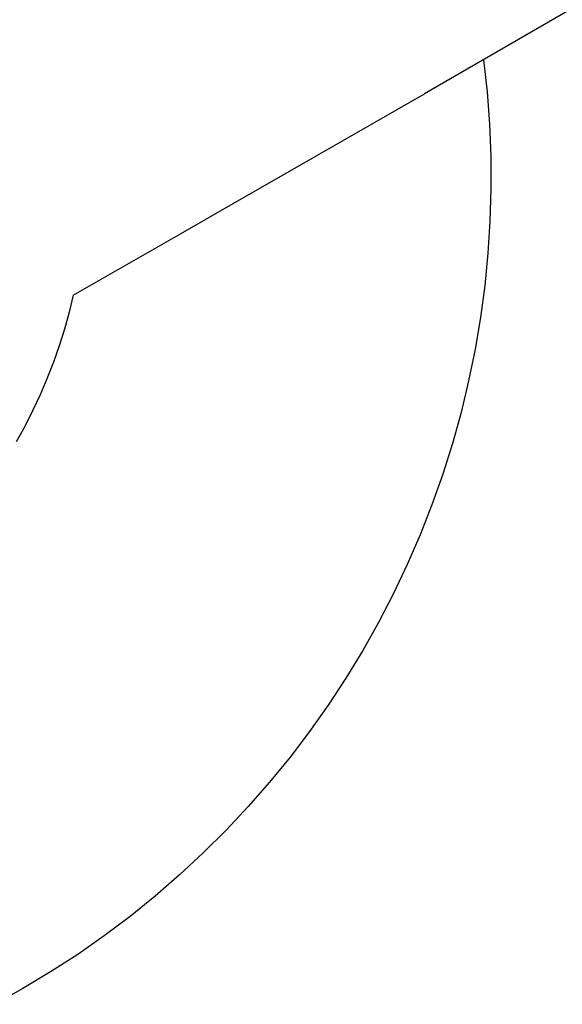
# Model space of a CAD drawing. Header units: millimetres. Extents: x 10636 to 13134, y 8891 to 10552.
# Tile 16 of 34: x 11293 to 11381, y 10050 to 10211. Entities that reach past the tile are written whole.
import ezdxf

# ---------------------------------------------------------------- set-up
doc = ezdxf.new("R2010")
doc.units = ezdxf.units.MM
doc.layers.add('Make2D$Visible$Curvas', color=7, linetype='Continuous')

msp = doc.modelspace()

# ---------------------------------------------------------------- linework, layer by layer
at = {"layer": 'Make2D$Visible$Curvas', "color": 29, "lineweight": -3, "true_color": 0x4d342b}
for p, q in [((11788.91, 10447.01), (11358.97, 10198.85)), ((11327.73, 10180.92), (11358.97, 10198.85)), ((11319.13, 10175.99), (11327.73, 10180.92)), ((11301.66, 10165.97), (11319.13, 10175.99)), ((11301.66, 10165.97), (11300.98, 10163.19)), ((11300.98, 10163.19), (11300.21, 10160.43)), ((11300.21, 10160.43), (11299.35, 10157.69)), ((11299.35, 10157.69), (11298.4, 10154.99)), ((11298.4, 10154.99), (11297.36, 10152.32)), ((11297.36, 10152.32), (11296.24, 10149.68)), ((11296.24, 10149.68), (11295.02, 10147.08)), ((11295.02, 10147.08), (11293.73, 10144.53)), ((11293.73, 10144.53), (11292.34, 10142.01))]:
    msp.add_line(p, q, dxfattribs=at)
at = {"layer": 'Make2D$Visible$Curvas', "color": 254, "lineweight": -3, "true_color": 0xcad1ee}
for p, q in [((11368.62, 10204.39), (11369.19, 10199.14)), ((11369.19, 10199.14), (11369.58, 10193.88)), ((11369.58, 10193.88), (11369.79, 10188.61)), ((11369.79, 10188.61), (11369.82, 10183.34)), ((11369.82, 10183.34), (11369.66, 10178.06)), ((11369.66, 10178.06), (11369.33, 10172.8)), ((11369.33, 10172.8), (11368.81, 10167.55)), ((11368.81, 10167.55), (11368.11, 10162.32)), ((11368.11, 10162.32), (11367.23, 10157.12)), ((11367.23, 10157.12), (11366.18, 10151.95)), ((11366.18, 10151.95), (11364.94, 10146.82)), ((11364.94, 10146.82), (11363.53, 10141.74)), ((11363.53, 10141.74), (11361.95, 10136.71)), ((11361.95, 10136.71), (11360.19, 10131.73)), ((11360.19, 10131.73), (11358.27, 10126.82)), ((11358.27, 10126.82), (11356.17, 10121.98)), ((11356.17, 10121.98), (11353.91, 10117.22)), ((11353.91, 10117.22), (11351.48, 10112.53)), ((11351.48, 10112.53), (11348.9, 10107.93)), ((11348.9, 10107.93), (11346.16, 10103.43)), ((11346.16, 10103.43), (11343.26, 10099.02)), ((11343.26, 10099.02), (11340.22, 10094.71)), ((11340.22, 10094.71), (11337.03, 10090.51)), ((11337.03, 10090.51), (11333.69, 10086.42)), ((11333.69, 10086.42), (11330.22, 10082.45)), ((11330.22, 10082.45), (11326.61, 10078.6)), ((11326.61, 10078.6), (11322.87, 10074.88)), ((11322.87, 10074.88), (11319.01, 10071.29)), ((11319.01, 10071.29), (11315.02, 10067.84)), ((11315.02, 10067.84), (11310.92, 10064.52)), ((11310.92, 10064.52), (11306.7, 10061.35)), ((11306.7, 10061.35), (11302.38, 10058.33)), ((11302.38, 10058.33), (11297.96, 10055.45)), ((11297.96, 10055.45), (11293.44, 10052.73)), ((11293.44, 10052.73), (11288.83, 10050.17))]:
    msp.add_line(p, q, dxfattribs=at)

doc.saveas('drawing.dxf')
